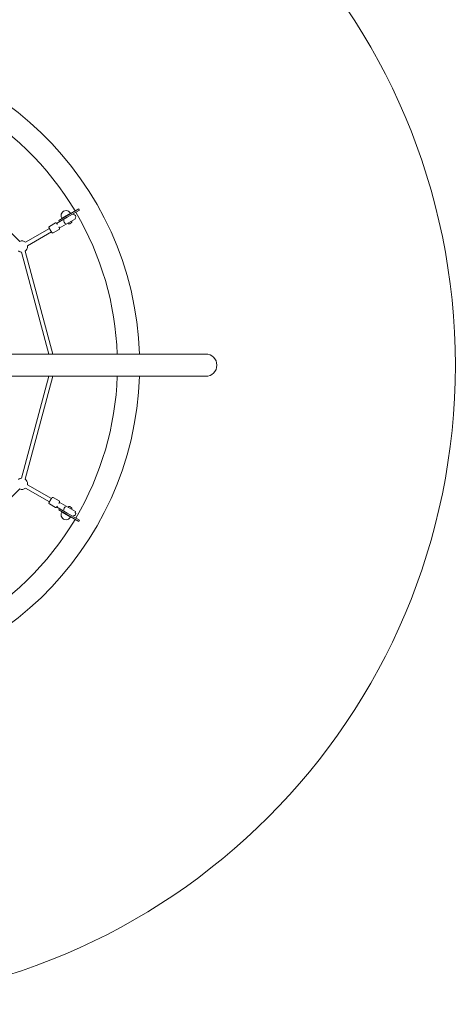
# Model space of a CAD drawing. Header units: inches. Extents: x -32 to 818, y -661 to 218.
# Tile 6 of 110: x 475.25 to 477, y 5.74 to 9.68. Entities that reach past the tile are written whole.
import ezdxf

# ---------------------------------------------------------------- set-up
doc = ezdxf.new("R2010")
doc.units = ezdxf.units.IN
doc.header["$LTSCALE"] = 0.01
doc.header["$MEASUREMENT"] = 0
doc.layers.get('0').update_dxf_attribs({"lineweight": 5})
doc.layers.add('_at_zabawki_', color=240, linetype='Continuous', lineweight=5)

# ---------------------------------------------------------------- blocks, each defined once
blk = doc.blocks.new('A$C3F2D24A1')
at = {"color": 0, "linetype": 'Continuous', "lineweight": 0}
for p, q in [((2905.7, 4123.7), (3223.7, 3805.7)), ((3380.3, 3889.9), (3410.6, 3907.4)), ((3392.2, 3899.1), (3426.9, 3919.1)), ((3392.2, 3899.1), (3426.9, 3919.1)), ((3460.2, 3936.1), (3410.6, 3907.4)), ((3413.6, 3902.2), (3463.3, 3930.9)), ((3426.9, 3919.1), (3427.9, 3917.4)), ((3436.9, 3915.7), (3438.6, 3912.9)), ((3366.8, 3879.8), (3342.6, 3865.9)), ((3371.3, 3877.8), (3384, 3885.1)), ((3372.7, 3875.2), (3373.4, 3875.6)), ((3383.3, 3884.7), (3380.3, 3889.9)), ((3382.3, 3858.8), (3410.3, 3874.9)), ((3384, 3885.1), (3413.6, 3902.2)), ((3392.2, 3899.1), (3393.2, 3897.4)), ((3447.9, 3896.7), (3410.3, 3874.9)), ((3417.2, 3878.9), (3417.7, 3878)), ((3426, 3877.1), (3424.5, 3876.2)), ((3430.6, 3879.7), (3426, 3877.1)), ((3431.9, 3887.4), (3432.4, 3886.5)), ((3446.3, 3899.5), (3447.9, 3896.7)), ((3247, 3802.6), (3342.8, 3857.9)), ((3255, 3788.7), (3350.8, 3844.1)), ((3381.8, 3853.8), (3357.6, 3839.9)), ((3380.7, 3861.3), (3381.4, 3861.7)), ((3230.6, 3762.8), (3339.9, 3354.7)), ((3246, 3766.9), (3356.5, 3354.7)), ((3969.3, 3354.7), (851, 3354.7)), ((851, 3265.6), (3969.3, 3265.6)), ((3339.9, 3265.6), (3230.6, 2857.6)), ((3356.5, 3265.6), (3246, 2853.4)), ((3223.7, 2814.7), (2905.7, 2496.7)), ((3247, 2817.8), (3342.8, 2762.5)), ((3255, 2831.6), (3350.8, 2776.3)), ((3381.8, 2766.5), (3357.6, 2780.5)), ((3382.3, 2761.6), (3410.3, 2745.4)), ((3366.8, 2740.6), (3342.6, 2754.5)), ((3371.3, 2742.6), (3384, 2735.2)), ((3372.7, 2745.2), (3373.4, 2744.8)), ((3383.3, 2735.7), (3380.3, 2730.5)), ((3380.3, 2730.5), (3410.6, 2713)), ((3380.7, 2759.1), (3381.4, 2758.6)), ((3384, 2735.2), (3413.6, 2718.2)), ((3392.2, 2721.2), (3393.2, 2723)), ((3392.2, 2721.2), (3426.9, 2701.2)), ((3392.2, 2721.2), (3426.9, 2701.2)), ((3447.9, 2723.7), (3410.3, 2745.4)), ((3417.2, 2741.5), (3417.7, 2742.3)), ((3426, 2743.3), (3424.5, 2744.2)), ((3430.6, 2740.7), (3426, 2743.3)), ((3431.9, 2733), (3432.4, 2733.8)), ((3446.3, 2720.9), (3447.9, 2723.7)), ((3460.2, 2684.3), (3410.6, 2713)), ((3413.6, 2718.2), (3463.3, 2689.5)), ((3426.9, 2701.2), (3427.9, 2703)), ((3436.9, 2704.7), (3438.6, 2707.5))]:
    blk.add_line(p, q, dxfattribs=at)
at = {"color": 0, "linetype": 'Continuous', "lineweight": 0, "extrusion": (-2.2424e-16, 3.08149e-33, -1)}
for centre, radius, start, end in [((-2410.1, 3310.2), 1294.5, 1.9721, 178.0279), ((-3232.9, 3785.2), 22.5, 275.8275, 309.7336)]:
    blk.add_arc(centre, radius, start, end, dxfattribs=at)
at = {"color": 0, "linetype": 'Continuous', "lineweight": 0}
for centre, radius, start, end in [((2410.1, 3310.2), 1205.5, 30.808, 60.5228), ((2410.1, 3310.2), 1205.4, 2.118, 30.5228), ((2410.1, 3310.2), 1222.4, 30.5156, 30.7968), ((3969.3, 3310.2), 44.6, 0, 90), ((3969.3, 3310.2), 44.6, 270, 0), ((2410.1, 3310.2), 1205.5, 329.4772, 357.882), ((2410.1, 3310.2), 1205.4, 299.4772, 329.192)]:
    blk.add_arc(centre, radius, start, end, dxfattribs=at)
at = {"color": 0, "linetype": 'Continuous', "lineweight": 0, "extrusion": (-2.2424e-16, -1.2326e-32, -1)}
for centre, radius, start, end in [((-3409.6, 3909.1), 20, 330, 150), ((-3428.1, 3884), 5, 150, 240)]:
    blk.add_arc(centre, radius, start, end, dxfattribs=at)
at = {"color": 0, "linetype": 'Continuous', "lineweight": 0, "extrusion": (-2.2424e-16, 0, -1)}
for centre, radius, start, end in [((-3440.7, 3905.2), 8, 74.4775, 225.5225), ((-3232.9, 3785.2), 22.5, 65.8275, 129.1725), ((-3232.9, 3785.2), 22.5, 180, 234.1725), ((-3232.9, 2835.2), 22.5, 50.2664, 84.1725), ((-3232.9, 2835.2), 22.5, 230.8275, 294.1725)]:
    blk.add_arc(centre, radius, start, end, dxfattribs=at)
at = {"color": 0, "linetype": 'Continuous', "lineweight": 0, "extrusion": (-2.2424e-16, -2.46519e-32, -1)}
for centre, radius, start, end in [((-3422, 3880.5), 5, 240, 330), ((-3440.7, 2715.2), 8, 134.4775, 285.5225)]:
    blk.add_arc(centre, radius, start, end, dxfattribs=at)
at = {"color": 0, "linetype": 'Continuous', "lineweight": 0, "extrusion": (-2.2424e-16, -6.16298e-33, -1)}
blk.add_arc((-3232.9, 3785.2), 22.5, 170.8275, 180, dxfattribs=at)
at = {"color": 0, "linetype": 'Continuous', "lineweight": 0, "extrusion": (-2.2424e-16, 1.54074e-33, -1)}
blk.add_arc((-2410.1, 3310.2), 1294.5, 181.9721, 358.0279, dxfattribs=at)
at = {"color": 0, "linetype": 'Continuous', "lineweight": 0, "extrusion": (-2.2424e-16, 2.46519e-32, -1)}
for centre, radius, start, end in [((-3232.9, 2835.2), 22.5, 125.8275, 180), ((-3428.1, 2736.3), 5, 120, 210)]:
    blk.add_arc(centre, radius, start, end, dxfattribs=at)
at = {"color": 0, "linetype": 'Continuous', "lineweight": 0, "extrusion": (-2.2424e-16, 2.8026e-45, -1)}
blk.add_arc((-3232.9, 2835.2), 22.5, 180, 189.1725, dxfattribs=at)
at = {"color": 0, "linetype": 'Continuous', "lineweight": 0, "extrusion": (-2.2424e-16, 1.2326e-32, -1)}
for centre, radius, start, end in [((-3409.6, 2711.2), 20, 210, 30), ((-3422, 2739.8), 5, 30, 120)]:
    blk.add_arc(centre, radius, start, end, dxfattribs=at)
at = {"color": 0, "linetype": 'Continuous', "lineweight": 0, "extrusion": (-2.2424e-16, -2.19895e-29, -1)}
blk.add_arc((-2410.1, 3310.2), 1222.4, 210.5156, 210.7968, dxfattribs=at)
at = {"color": 0, "linetype": 'Continuous', "lineweight": 0, "extrusion": (-2.62369e-16, -2.20137e-17, -1)}
blk.add_ellipse((3376.7, 3868.2), major_axis=(-4, 6.93), ratio=0.46604, start_param=0, end_param=0.570437, dxfattribs=at)
at = {"color": 0, "linetype": 'Continuous', "lineweight": 0, "extrusion": (-1.71276e-16, 2.42899e-17, -1)}
blk.add_ellipse((3376.7, 3868.2), major_axis=(4, -6.93), ratio=0.46604, start_param=-2.571156, end_param=-2.488886, dxfattribs=at)
at = {"color": 0, "linetype": 'Continuous', "lineweight": 0, "extrusion": (-1.694e-16, 4.04266e-18, -1)}
blk.add_ellipse((3376.7, 3868.2), major_axis=(4, -6.93), ratio=0.46604, start_param=-0.652707, end_param=0, dxfattribs=at)
at = {"color": 0, "linetype": 'Continuous', "lineweight": 0, "extrusion": (-1.7725e-16, 2.28093e-17, -1)}
blk.add_ellipse((3405.9, 3885.1), major_axis=(4, -6.93), ratio=0.610003, start_param=0.25268, end_param=2.888912, dxfattribs=at)
at = {"color": 0, "linetype": 'Continuous', "lineweight": 0}
for centre, major_axis, ratio, start_param, end_param in [((3405.9, 3885.1), (-4, 6.93), 0.610003, 0.25268, 2.888912), ((3376.7, 2752.1), (-4, -6.93), 0.46604, 0, 0.570437), ((3376.7, 2752.1), (4, 6.93), 0.46604, -2.571156, -2.488886), ((3376.7, 2752.1), (4, 6.93), 0.46604, -0.652707, 0), ((3405.9, 2735.3), (4, 6.93), 0.610003, 0.25268, 2.888912)]:
    blk.add_ellipse(centre, major_axis=major_axis, ratio=ratio, start_param=start_param, end_param=end_param, dxfattribs=at)
at = {"color": 0, "linetype": 'Continuous', "lineweight": 0, "extrusion": (-1.43442e-16, -4.03599e-17, -1)}
blk.add_ellipse((3405.9, 2735.3), major_axis=(-4, -6.93), ratio=0.610003, start_param=0.25268, end_param=2.888912, dxfattribs=at)
at = {"color": 0, "linetype": 'Continuous', "lineweight": 0}
for points, knots in [([(3342.6, 3865.9), (3342.3, 3865.7), (3342, 3865.5), (3341.6, 3865), (3341.4, 3864.7), (3341.2, 3864.2), (3341.1, 3863.9), (3341, 3863.4), (3341, 3863.2), (3341, 3862.7), (3341.1, 3862.5), (3341.2, 3861.8), (3341.4, 3861.3), (3341.7, 3860.3), (3342, 3859.8), (3342.7, 3858.2), (3343.2, 3857.2), (3344.3, 3854.9), (3345, 3853.8), (3346.3, 3851.5), (3346.9, 3850.3), (3348.3, 3848), (3349, 3846.9), (3350.3, 3844.9), (3350.9, 3844), (3352, 3842.3), (3352.6, 3841.7), (3353.3, 3840.8), (3353.6, 3840.5), (3354.2, 3840.1), (3354.3, 3839.9), (3354.9, 3839.7), (3355.2, 3839.5), (3356, 3839.4), (3356.4, 3839.5), (3357.1, 3839.6), (3357.4, 3839.7), (3357.6, 3839.9)], [4.712389, 4.712389, 4.712389, 4.712389, 4.741218, 4.741218, 4.772909, 4.772909, 4.812598, 4.812598, 4.864924, 4.864924, 4.947712, 4.947712, 5.185306, 5.185306, 5.426372, 5.426372, 5.785777, 5.785777, 6.118066, 6.118066, 6.44533, 6.44533, 6.772576, 6.772576, 7.10464, 7.10464, 7.458578, 7.458578, 7.65628, 7.65628, 7.72694, 7.72694, 7.791609, 7.791609, 7.831837, 7.831837, 7.853982, 7.853982, 7.853982, 7.853982]), ([(3366.8, 3879.8), (3367.1, 3880), (3367.4, 3880.1), (3368, 3880.2), (3368.3, 3880.2), (3368.9, 3880.2), (3369.2, 3880.1), (3369.7, 3879.9), (3369.9, 3879.8), (3370.3, 3879.6), (3370.4, 3879.5), (3371, 3879), (3371.3, 3878.6), (3371.7, 3878.2), (3371.7, 3878.1), (3371.8, 3878.1)], [1.5707963, 1.5707963, 1.5707963, 1.5707963, 1.599625, 1.599625, 1.6313166, 1.6313166, 1.6710049, 1.6710049, 1.7233309, 1.7233309, 1.8061196, 1.8061196, 2.0437133, 2.0437133, 2.0700614, 2.0700614, 2.0700614, 2.0700614]), ([(3382.8, 3859), (3382.8, 3858.8), (3382.9, 3858.6), (3383.1, 3858), (3383.2, 3857.6), (3383.3, 3856.9), (3383.3, 3856.7), (3383.3, 3856.1), (3383.3, 3855.7), (3382.9, 3855), (3382.7, 3854.6), (3382.2, 3854.1), (3382, 3854), (3381.8, 3853.8)], [4.2131239, 4.2131239, 4.2131239, 4.2131239, 4.3169856, 4.3169856, 4.5146873, 4.5146873, 4.5853469, 4.5853469, 4.6500164, 4.6500164, 4.6902439, 4.6902439, 4.712389, 4.712389, 4.712389, 4.712389]), ([(3357.6, 2780.5), (3357.3, 2780.7), (3357, 2780.8), (3356.3, 2780.9), (3356, 2780.9), (3355.4, 2780.9), (3355.2, 2780.8), (3354.7, 2780.6), (3354.5, 2780.5), (3354.1, 2780.3), (3353.9, 2780.1), (3353.4, 2779.6), (3353.1, 2779.3), (3352.4, 2778.5), (3352, 2778), (3351, 2776.6), (3350.4, 2775.6), (3349, 2773.5), (3348.3, 2772.4), (3347, 2770.1), (3346.3, 2768.9), (3345, 2766.6), (3344.4, 2765.5), (3343.3, 2763.4), (3342.8, 2762.4), (3341.9, 2760.6), (3341.6, 2759.8), (3341.2, 2758.7), (3341.1, 2758.3), (3341, 2757.6), (3341, 2757.4), (3341.1, 2756.8), (3341.1, 2756.4), (3341.4, 2755.6), (3341.7, 2755.3), (3342.2, 2754.8), (3342.4, 2754.6), (3342.6, 2754.5)], [4.712389, 4.712389, 4.712389, 4.712389, 4.741218, 4.741218, 4.772909, 4.772909, 4.812598, 4.812598, 4.864924, 4.864924, 4.947712, 4.947712, 5.185306, 5.185306, 5.426372, 5.426372, 5.785777, 5.785777, 6.118066, 6.118066, 6.44533, 6.44533, 6.772576, 6.772576, 7.10464, 7.10464, 7.458578, 7.458578, 7.65628, 7.65628, 7.72694, 7.72694, 7.791609, 7.791609, 7.831837, 7.831837, 7.853982, 7.853982, 7.853982, 7.853982]), ([(3381.8, 2766.5), (3382.1, 2766.4), (3382.3, 2766.1), (3382.8, 2765.6), (3382.9, 2765.4), (3383.2, 2764.8), (3383.2, 2764.6), (3383.3, 2764.1), (3383.3, 2763.9), (3383.3, 2763.4), (3383.3, 2763.2), (3383.2, 2762.4), (3383, 2762), (3382.8, 2761.5), (3382.8, 2761.4), (3382.8, 2761.3)], [1.5707963, 1.5707963, 1.5707963, 1.5707963, 1.599625, 1.599625, 1.6313166, 1.6313166, 1.6710049, 1.6710049, 1.7233309, 1.7233309, 1.8061196, 1.8061196, 2.0437133, 2.0437133, 2.0700614, 2.0700614, 2.0700614, 2.0700614]), ([(3371.8, 2742.3), (3371.6, 2742.1), (3371.5, 2741.9), (3371, 2741.5), (3370.8, 2741.2), (3370.2, 2740.7), (3370, 2740.6), (3369.5, 2740.4), (3369.2, 2740.2), (3368.3, 2740.1), (3367.9, 2740.1), (3367.2, 2740.3), (3367, 2740.4), (3366.8, 2740.6)], [4.2131239, 4.2131239, 4.2131239, 4.2131239, 4.3169856, 4.3169856, 4.5146873, 4.5146873, 4.5853469, 4.5853469, 4.6500164, 4.6500164, 4.6902439, 4.6902439, 4.712389, 4.712389, 4.712389, 4.712389])]:
    blk.add_open_spline(points, degree=3, knots=knots, dxfattribs=at)
blk = doc.blocks.new('607')
at = {"layer": '_at_zabawki_'}
blk.add_circle((-4713.8, -1448.8), 2559.2, dxfattribs=at)
blk.add_blockref('A$C3F2D24A1', (-7124, -4759), dxfattribs=at)

msp = doc.modelspace()

# ---------------------------------------------------------------- block references
at = {"layer": '_at_zabawki_', "xscale": 0.001, "yscale": 0.001, "zscale": 0.001}
msp.add_blockref('607', (479.1529, 9.744), dxfattribs=at)

doc.saveas('drawing.dxf')
